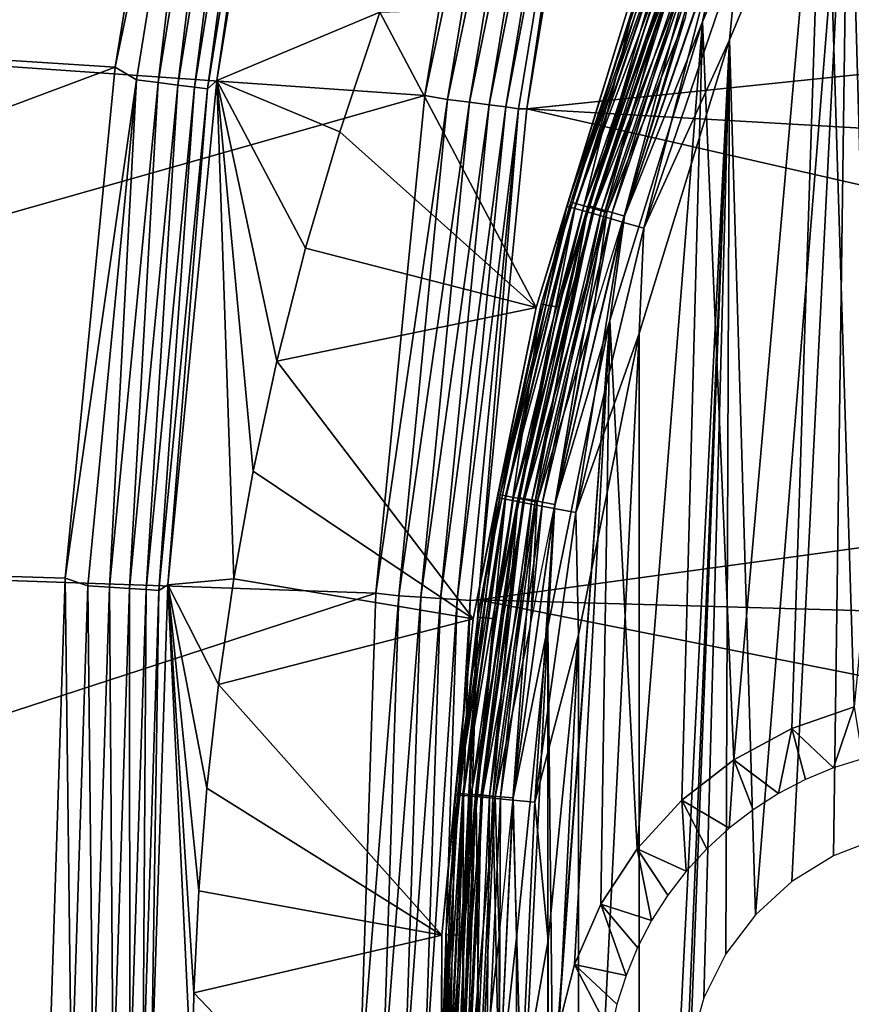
# Model space of a CAD drawing. Header units: millimetres. Extents: x -43.6 to 43.6, y -43.6 to 43.6.
# Tile 182 of 256: x -37.5 to -33.6, y 0.4 to 5. Entities that reach past the tile are written whole.
import ezdxf

# ---------------------------------------------------------------- set-up
doc = ezdxf.new("R2010")
doc.units = ezdxf.units.MM
doc.header["$LTSCALE"] = 52.148148
for name, color, linetype in [('150', 7, 'CONTINUOUS'), ('152', 7, 'CONTINUOUS'), ('153', 7, 'CONTINUOUS'), ('156', 7, 'CONTINUOUS'), ('157', 7, 'CONTINUOUS'), ('208', 7, 'CONTINUOUS'), ('214', 7, 'CONTINUOUS'), ('223', 7, 'CONTINUOUS'), ('230', 7, 'CONTINUOUS'), ('31', 7, 'CONTINUOUS'), ('67', 7, 'CONTINUOUS'), ('70', 7, 'CONTINUOUS'), ('83', 7, 'CONTINUOUS'), ('97', 7, 'CONTINUOUS')]:
    doc.layers.add(name, color=color, linetype=linetype)

msp = doc.modelspace()

# ---------------------------------------------------------------- linework, layer by layer
at = {"layer": '150', "linetype": 'Continuous'}
for points in [[(-36.5517, 4.7586, 23.9303), (-36.1722, 7.0889, 23.9303), (-35.787, 5.0788, 21.2832), (-36.5517, 4.7586, 23.9303)], [(-35.9756, 4.5168, 21.6999), (-36.5517, 4.7586, 23.9303), (-35.787, 5.0788, 21.2832), (-35.9756, 4.5168, 21.6999)], [(-36.7825, 2.3911, 23.9303), (-36.5517, 4.7586, 23.9303), (-36.4725, 2.4187, 22.7912), (-36.7825, 2.3911, 23.9303)], [(-36.4725, 2.4187, 22.7912), (-36.5517, 4.7586, 23.9303), (-36.3816, 2.9239, 22.5924), (-36.4725, 2.4187, 22.7912)], [(-36.3816, 2.9239, 22.5924), (-36.5517, 4.7586, 23.9303), (-36.2701, 3.4408, 22.3479), (-36.3816, 2.9239, 22.5924)], [(-36.2701, 3.4408, 22.3479), (-36.5517, 4.7586, 23.9303), (-36.1356, 3.9713, 22.0524), (-36.2701, 3.4408, 22.3479)], [(-36.1356, 3.9713, 22.0524), (-36.5517, 4.7586, 23.9303), (-35.9756, 4.5168, 21.6999), (-36.1356, 3.9713, 22.0524)], [(-36.5446, 1.9233, 22.9485), (-36.7825, 2.3911, 23.9303), (-36.4725, 2.4187, 22.7912), (-36.5446, 1.9233, 22.9485)], [(-36.8603, 0, 23.9303), (-36.7825, 2.3911, 23.9303), (-36.6676, 0, 23.2167), (-36.8603, 0, 23.9303)], [(-36.6676, 0, 23.2167), (-36.7825, 2.3911, 23.9303), (-36.6601, 0.4762, 23.2004), (-36.6676, 0, 23.2167)], [(-36.6601, 0.4762, 23.2004), (-36.7825, 2.3911, 23.9303), (-36.6374, 0.954, 23.151), (-36.6601, 0.4762, 23.2004)], [(-36.6374, 0.954, 23.151), (-36.7825, 2.3911, 23.9303), (-36.5992, 1.4357, 23.0677), (-36.6374, 0.954, 23.151)], [(-36.5992, 1.4357, 23.0677), (-36.7825, 2.3911, 23.9303), (-36.5446, 1.9233, 22.9485), (-36.5992, 1.4357, 23.0677)]]:
    msp.add_3dface(points, dxfattribs=at)
at = {"layer": '152', "color": 2, "linetype": 'Continuous'}
for points in [[(-35.1928, 7.0036, 26.3), (-42.7036, 5.1847, 26.3), (-35.5752, 4.6882, 26.3), (-35.1928, 7.0036, 26.3)], [(-42.7036, 5.1847, 26.3), (-42.9387, 2.5968, 26.3), (-35.5752, 4.6882, 26.3), (-42.7036, 5.1847, 26.3)], [(-35.5752, 4.6882, 26.3), (-42.9387, 2.5968, 26.3), (-35.8056, 2.3523, 26.3), (-35.5752, 4.6882, 26.3)], [(-42.9387, 2.5968, 26.3), (-43.0172, 0, 26.3), (-35.8056, 2.3523, 26.3), (-42.9387, 2.5968, 26.3)], [(-43.0172, 0, 26.3), (-35.8829, 0, 26.3), (-35.8056, 2.3523, 26.3), (-43.0172, 0, 26.3)]]:
    msp.add_3dface(points, dxfattribs=at)
at = {"layer": '153', "color": 2, "linetype": 'Continuous'}
for points in [[(-34.7194, 6.9093, 25.9303), (-35.0966, 4.6252, 25.9303), (-28.5514, 5.303, 2.3697), (-34.7194, 6.9093, 25.9303)], [(-28.5514, 5.303, 2.3697), (-35.0966, 4.6252, 25.9303), (-28.7259, 4.2576, 2.3697), (-28.5514, 5.303, 2.3697)], [(-35.0966, 4.6252, 25.9303), (-35.3239, 2.3206, 25.9303), (-28.8624, 3.2034, 2.3697), (-35.0966, 4.6252, 25.9303)], [(-28.7259, 4.2576, 2.3697), (-35.0966, 4.6252, 25.9303), (-28.8624, 3.2034, 2.3697), (-28.7259, 4.2576, 2.3697)], [(-28.8624, 3.2034, 2.3697), (-35.3239, 2.3206, 25.9303), (-28.9607, 2.1399, 2.3697), (-28.8624, 3.2034, 2.3697)], [(-35.3239, 2.3206, 25.9303), (-35.4002, 0, 25.9303), (-29.0199, 1.0705, 2.3697), (-35.3239, 2.3206, 25.9303)], [(-28.9607, 2.1399, 2.3697), (-35.3239, 2.3206, 25.9303), (-29.0199, 1.0705, 2.3697), (-28.9607, 2.1399, 2.3697)], [(-29.0199, 1.0705, 2.3697), (-35.4002, 0, 25.9303), (-29.0397, 0, 2.3697), (-29.0199, 1.0705, 2.3697)]]:
    msp.add_3dface(points, dxfattribs=at)
at = {"layer": '156', "color": 1, "linetype": 'Continuous'}
for points in [[(-36.6459, 7.1817, 24.3), (-37.0304, 4.8209, 24.3), (-42.7382, 5.1889, 24.3), (-36.6459, 7.1817, 24.3)], [(-42.7382, 5.1889, 24.3), (-37.0304, 4.8209, 24.3), (-42.9736, 2.599, 24.3), (-42.7382, 5.1889, 24.3)], [(-37.0304, 4.8209, 24.3), (-37.2642, 2.4225, 24.3), (-42.9736, 2.599, 24.3), (-37.0304, 4.8209, 24.3)], [(-37.343, 0, 24.3), (-43.0521, 0, 24.3), (-42.9736, 2.599, 24.3), (-37.343, 0, 24.3)], [(-37.2642, 2.4225, 24.3), (-37.343, 0, 24.3), (-42.9736, 2.599, 24.3), (-37.2642, 2.4225, 24.3)]]:
    msp.add_3dface(points, dxfattribs=at)
at = {"layer": '157', "color": 1, "linetype": 'Continuous'}
for points in [[(-32.8994, 7.5459, -15), (-33.4421, 1.2023, -15), (-33.587, 6.2782, -15), (-32.8994, 7.5459, -15)], [(-33.587, 6.2782, -15), (-34.0238, 0.8421, -15), (-34.1455, 4.9485, -15), (-33.587, 6.2782, -15)], [(-33.8533, 0.9975, -15), (-34.0238, 0.8421, -15), (-33.587, 6.2782, -15), (-33.8533, 0.9975, -15)], [(-33.6572, 1.119, -15), (-33.8533, 0.9975, -15), (-33.587, 6.2782, -15), (-33.6572, 1.119, -15)], [(-33.4421, 1.2023, -15), (-33.6572, 1.119, -15), (-33.587, 6.2782, -15), (-33.4421, 1.2023, -15)], [(-34.1455, 4.9485, -15), (-34.35, 0, -15), (-34.5692, -3.57, -15), (-34.1455, 4.9485, -15)], [(-34.5692, 3.57, -15), (-34.1455, 4.9485, -15), (-34.5692, -3.57, -15), (-34.5692, 3.57, -15)], [(-34.3287, 0.2297, -15), (-34.35, 0, -15), (-34.1455, 4.9485, -15), (-34.3287, 0.2297, -15)], [(-34.2656, 0.4516, -15), (-34.3287, 0.2297, -15), (-34.1455, 4.9485, -15), (-34.2656, 0.4516, -15)], [(-34.1628, 0.658, -15), (-34.2656, 0.4516, -15), (-34.1455, 4.9485, -15), (-34.1628, 0.658, -15)], [(-34.0238, 0.8421, -15), (-34.1628, 0.658, -15), (-34.1455, 4.9485, -15), (-34.0238, 0.8421, -15)], [(-34.854, 2.1562, -15), (-34.5692, 3.57, -15), (-34.854, -2.1562, -15), (-34.854, 2.1562, -15)], [(-34.854, -2.1562, -15), (-34.5692, 3.57, -15), (-34.5692, -3.57, -15), (-34.854, -2.1562, -15)], [(-34.9971, 0.7211, -15), (-34.854, 2.1562, -15), (-34.9971, -0.7211, -15), (-34.9971, 0.7211, -15)], [(-34.9971, -0.7211, -15), (-34.854, 2.1562, -15), (-34.854, -2.1562, -15), (-34.9971, -0.7211, -15)]]:
    msp.add_3dface(points, dxfattribs=at)
at = {"layer": '208', "linetype": 'Continuous'}
for points in [[(-37.0304, 4.8209, 24.3), (-36.6459, 7.1817, 24.3), (-36.5487, 7.1179, 24.2883), (-37.0304, 4.8209, 24.3)], [(-37.0304, 4.8209, 24.3), (-36.5487, 7.1179, 24.2883), (-36.9295, 4.7615, 24.2883), (-37.0304, 4.8209, 24.3)], [(-36.5487, 7.1179, 24.2883), (-36.8273, 4.7484, 24.2534), (-36.9295, 4.7615, 24.2883), (-36.5487, 7.1179, 24.2883)], [(-36.4475, 7.0982, 24.2534), (-36.8273, 4.7484, 24.2534), (-36.5487, 7.1179, 24.2883), (-36.4475, 7.0982, 24.2534)], [(-36.4475, 7.0982, 24.2534), (-36.7349, 4.7365, 24.1971), (-36.8273, 4.7484, 24.2534), (-36.4475, 7.0982, 24.2534)], [(-36.3561, 7.0804, 24.1971), (-36.7349, 4.7365, 24.1971), (-36.4475, 7.0982, 24.2534), (-36.3561, 7.0804, 24.1971)], [(-36.3561, 7.0804, 24.1971), (-36.6569, 4.7264, 24.122), (-36.7349, 4.7365, 24.1971), (-36.3561, 7.0804, 24.1971)], [(-36.2789, 7.0653, 24.122), (-36.6569, 4.7264, 24.122), (-36.3561, 7.0804, 24.1971), (-36.2789, 7.0653, 24.122)], [(-36.1722, 7.0889, 23.9303), (-36.5517, 4.7586, 23.9303), (-36.2194, 7.0537, 24.0316), (-36.1722, 7.0889, 23.9303)], [(-36.2789, 7.0653, 24.122), (-36.5968, 4.7187, 24.0316), (-36.6569, 4.7264, 24.122), (-36.2789, 7.0653, 24.122)], [(-36.2194, 7.0537, 24.0316), (-36.5968, 4.7187, 24.0316), (-36.2789, 7.0653, 24.122), (-36.2194, 7.0537, 24.0316)], [(-36.2194, 7.0537, 24.0316), (-36.5517, 4.7586, 23.9303), (-36.5968, 4.7187, 24.0316), (-36.2194, 7.0537, 24.0316)], [(-37.2642, 2.4225, 24.3), (-37.0304, 4.8209, 24.3), (-36.9295, 4.7615, 24.2883), (-37.2642, 2.4225, 24.3)], [(-37.2642, 2.4225, 24.3), (-36.9295, 4.7615, 24.2883), (-37.1587, 2.3857, 24.2883), (-37.2642, 2.4225, 24.3)], [(-36.9295, 4.7615, 24.2883), (-37.0559, 2.3791, 24.2534), (-37.1587, 2.3857, 24.2883), (-36.9295, 4.7615, 24.2883)], [(-36.8273, 4.7484, 24.2534), (-37.0559, 2.3791, 24.2534), (-36.9295, 4.7615, 24.2883), (-36.8273, 4.7484, 24.2534)], [(-36.8273, 4.7484, 24.2534), (-36.9629, 2.3731, 24.1971), (-37.0559, 2.3791, 24.2534), (-36.8273, 4.7484, 24.2534)], [(-36.7349, 4.7365, 24.1971), (-36.9629, 2.3731, 24.1971), (-36.8273, 4.7484, 24.2534), (-36.7349, 4.7365, 24.1971)], [(-36.7349, 4.7365, 24.1971), (-36.8844, 2.3681, 24.122), (-36.9629, 2.3731, 24.1971), (-36.7349, 4.7365, 24.1971)], [(-36.6569, 4.7264, 24.122), (-36.8844, 2.3681, 24.122), (-36.7349, 4.7365, 24.1971), (-36.6569, 4.7264, 24.122)], [(-36.6569, 4.7264, 24.122), (-36.8239, 2.3642, 24.0316), (-36.8844, 2.3681, 24.122), (-36.6569, 4.7264, 24.122)], [(-36.5968, 4.7187, 24.0316), (-36.8239, 2.3642, 24.0316), (-36.6569, 4.7264, 24.122), (-36.5968, 4.7187, 24.0316)], [(-36.5968, 4.7187, 24.0316), (-36.7825, 2.3911, 23.9303), (-36.8239, 2.3642, 24.0316), (-36.5968, 4.7187, 24.0316)], [(-36.5517, 4.7586, 23.9303), (-36.7825, 2.3911, 23.9303), (-36.5968, 4.7187, 24.0316), (-36.5517, 4.7586, 23.9303)], [(-37.343, 0, 24.3), (-37.2642, 2.4225, 24.3), (-37.2354, 0, 24.2883), (-37.343, 0, 24.3)], [(-37.2354, 0, 24.2883), (-37.2642, 2.4225, 24.3), (-37.1587, 2.3857, 24.2883), (-37.2354, 0, 24.2883)], [(-37.1323, 0, 24.2534), (-37.2354, 0, 24.2883), (-37.1587, 2.3857, 24.2883), (-37.1323, 0, 24.2534)], [(-37.0559, 2.3791, 24.2534), (-37.1323, 0, 24.2534), (-37.1587, 2.3857, 24.2883), (-37.0559, 2.3791, 24.2534)], [(-37.0392, 0, 24.1971), (-37.1323, 0, 24.2534), (-37.0559, 2.3791, 24.2534), (-37.0392, 0, 24.1971)], [(-36.9629, 2.3731, 24.1971), (-37.0392, 0, 24.1971), (-37.0559, 2.3791, 24.2534), (-36.9629, 2.3731, 24.1971)], [(-36.9604, 0, 24.122), (-37.0392, 0, 24.1971), (-36.9629, 2.3731, 24.1971), (-36.9604, 0, 24.122)], [(-36.8844, 2.3681, 24.122), (-36.9604, 0, 24.122), (-36.9629, 2.3731, 24.1971), (-36.8844, 2.3681, 24.122)], [(-36.8999, 0, 24.0316), (-36.9604, 0, 24.122), (-36.8844, 2.3681, 24.122), (-36.8999, 0, 24.0316)], [(-36.8239, 2.3642, 24.0316), (-36.8999, 0, 24.0316), (-36.8844, 2.3681, 24.122), (-36.8239, 2.3642, 24.0316)], [(-36.8603, 0, 23.9303), (-36.8999, 0, 24.0316), (-36.8239, 2.3642, 24.0316), (-36.8603, 0, 23.9303)], [(-36.7825, 2.3911, 23.9303), (-36.8603, 0, 23.9303), (-36.8239, 2.3642, 24.0316), (-36.7825, 2.3911, 23.9303)]]:
    msp.add_3dface(points, dxfattribs=at)
at = {"layer": '214', "color": 2, "linetype": 'Continuous'}
for points in [[(-35.1928, 7.0036, 26.3), (-35.5752, 4.6882, 26.3), (-35.0874, 6.9793, 26.2882), (-35.1928, 7.0036, 26.3)], [(-35.0874, 6.9793, 26.2882), (-35.5752, 4.6882, 26.3), (-35.4687, 4.6695, 26.2882), (-35.0874, 6.9793, 26.2882)], [(-35.0874, 6.9793, 26.2882), (-35.4687, 4.6695, 26.2882), (-34.9864, 6.9592, 26.2532), (-35.0874, 6.9793, 26.2882)], [(-34.9864, 6.9592, 26.2532), (-35.4687, 4.6695, 26.2882), (-35.3665, 4.6561, 26.2532), (-34.9864, 6.9592, 26.2532)], [(-34.9864, 6.9592, 26.2532), (-35.3665, 4.6561, 26.2532), (-34.8951, 6.9411, 26.1968), (-34.9864, 6.9592, 26.2532)], [(-34.8951, 6.9411, 26.1968), (-35.3665, 4.6561, 26.2532), (-35.2742, 4.644, 26.1968), (-34.8951, 6.9411, 26.1968)], [(-34.8951, 6.9411, 26.1968), (-35.2742, 4.644, 26.1968), (-34.818, 6.9257, 26.1216), (-34.8951, 6.9411, 26.1968)], [(-34.818, 6.9257, 26.1216), (-35.2742, 4.644, 26.1968), (-35.1963, 4.6337, 26.1216), (-34.818, 6.9257, 26.1216)], [(-34.818, 6.9257, 26.1216), (-35.1963, 4.6337, 26.1216), (-34.7586, 6.9139, 26.0312), (-34.818, 6.9257, 26.1216)], [(-34.7586, 6.9139, 26.0312), (-35.1963, 4.6337, 26.1216), (-35.1363, 4.6258, 26.0312), (-34.7586, 6.9139, 26.0312)], [(-35.0966, 4.6252, 25.9303), (-34.7586, 6.9139, 26.0312), (-35.1363, 4.6258, 26.0312), (-35.0966, 4.6252, 25.9303)], [(-35.0966, 4.6252, 25.9303), (-34.7194, 6.9093, 25.9303), (-34.7586, 6.9139, 26.0312), (-35.0966, 4.6252, 25.9303)], [(-35.5752, 4.6882, 26.3), (-35.8056, 2.3523, 26.3), (-35.4687, 4.6695, 26.2882), (-35.5752, 4.6882, 26.3)], [(-35.4687, 4.6695, 26.2882), (-35.8056, 2.3523, 26.3), (-35.6981, 2.3398, 26.2882), (-35.4687, 4.6695, 26.2882)], [(-35.4687, 4.6695, 26.2882), (-35.6981, 2.3398, 26.2882), (-35.3665, 4.6561, 26.2532), (-35.4687, 4.6695, 26.2882)], [(-35.3665, 4.6561, 26.2532), (-35.6981, 2.3398, 26.2882), (-35.5953, 2.333, 26.2532), (-35.3665, 4.6561, 26.2532)], [(-35.3665, 4.6561, 26.2532), (-35.5953, 2.333, 26.2532), (-35.2742, 4.644, 26.1968), (-35.3665, 4.6561, 26.2532)], [(-35.2742, 4.644, 26.1968), (-35.5953, 2.333, 26.2532), (-35.5025, 2.3269, 26.1968), (-35.2742, 4.644, 26.1968)], [(-35.2742, 4.644, 26.1968), (-35.5025, 2.3269, 26.1968), (-35.1963, 4.6337, 26.1216), (-35.2742, 4.644, 26.1968)], [(-35.1963, 4.6337, 26.1216), (-35.5025, 2.3269, 26.1968), (-35.424, 2.3218, 26.1216), (-35.1963, 4.6337, 26.1216)], [(-35.1963, 4.6337, 26.1216), (-35.424, 2.3218, 26.1216), (-35.1363, 4.6258, 26.0312), (-35.1963, 4.6337, 26.1216)], [(-35.1363, 4.6258, 26.0312), (-35.424, 2.3218, 26.1216), (-35.3636, 2.3178, 26.0312), (-35.1363, 4.6258, 26.0312)], [(-35.3239, 2.3206, 25.9303), (-35.1363, 4.6258, 26.0312), (-35.3636, 2.3178, 26.0312), (-35.3239, 2.3206, 25.9303)], [(-35.3239, 2.3206, 25.9303), (-35.0966, 4.6252, 25.9303), (-35.1363, 4.6258, 26.0312), (-35.3239, 2.3206, 25.9303)], [(-35.8056, 2.3523, 26.3), (-35.8829, 0, 26.3), (-35.6981, 2.3398, 26.2882), (-35.8056, 2.3523, 26.3)], [(-35.8829, 0, 26.3), (-35.7749, 0, 26.2882), (-35.6981, 2.3398, 26.2882), (-35.8829, 0, 26.3)], [(-35.6981, 2.3398, 26.2882), (-35.7749, 0, 26.2882), (-35.5953, 2.333, 26.2532), (-35.6981, 2.3398, 26.2882)], [(-35.7749, 0, 26.2882), (-35.6718, 0, 26.2532), (-35.5953, 2.333, 26.2532), (-35.7749, 0, 26.2882)], [(-35.5953, 2.333, 26.2532), (-35.6718, 0, 26.2532), (-35.5025, 2.3269, 26.1968), (-35.5953, 2.333, 26.2532)], [(-35.6718, 0, 26.2532), (-35.5787, 0, 26.1968), (-35.5025, 2.3269, 26.1968), (-35.6718, 0, 26.2532)], [(-35.5025, 2.3269, 26.1968), (-35.5787, 0, 26.1968), (-35.424, 2.3218, 26.1216), (-35.5025, 2.3269, 26.1968)], [(-35.5787, 0, 26.1968), (-35.5001, 0, 26.1216), (-35.424, 2.3218, 26.1216), (-35.5787, 0, 26.1968)], [(-35.424, 2.3218, 26.1216), (-35.5001, 0, 26.1216), (-35.3636, 2.3178, 26.0312), (-35.424, 2.3218, 26.1216)], [(-35.5001, 0, 26.1216), (-35.4396, 0, 26.0312), (-35.3636, 2.3178, 26.0312), (-35.5001, 0, 26.1216)], [(-35.4002, 0, 25.9303), (-35.3239, 2.3206, 25.9303), (-35.4396, 0, 26.0312), (-35.4002, 0, 25.9303)], [(-35.4396, 0, 26.0312), (-35.3239, 2.3206, 25.9303), (-35.3636, 2.3178, 26.0312), (-35.4396, 0, 26.0312)]]:
    msp.add_3dface(points, dxfattribs=at)
at = {"layer": '223', "linetype": 'Continuous'}
for points in [[(-35.0536, 3.6928, -14.5153), (-35.787, 5.0788, 21.2832), (-34.6153, 5.1188, -14.5153), (-35.0536, 3.6928, -14.5153)], [(-35.9756, 4.5168, 21.6999), (-35.787, 5.0788, 21.2832), (-35.0536, 3.6928, -14.5153), (-35.9756, 4.5168, 21.6999)], [(-36.1356, 3.9713, 22.0524), (-35.9756, 4.5168, 21.6999), (-35.0536, 3.6928, -14.5153), (-36.1356, 3.9713, 22.0524)], [(-36.2701, 3.4408, 22.3479), (-36.1356, 3.9713, 22.0524), (-35.0536, 3.6928, -14.5153), (-36.2701, 3.4408, 22.3479)], [(-35.3482, 2.2304, -14.5153), (-36.2701, 3.4408, 22.3479), (-35.0536, 3.6928, -14.5153), (-35.3482, 2.2304, -14.5153)], [(-36.3816, 2.9239, 22.5924), (-36.2701, 3.4408, 22.3479), (-35.3482, 2.2304, -14.5153), (-36.3816, 2.9239, 22.5924)], [(-36.4725, 2.4187, 22.7912), (-36.3816, 2.9239, 22.5924), (-35.3482, 2.2304, -14.5153), (-36.4725, 2.4187, 22.7912)], [(-36.5446, 1.9233, 22.9485), (-36.4725, 2.4187, 22.7912), (-35.3482, 2.2304, -14.5153), (-36.5446, 1.9233, 22.9485)], [(-35.4963, 0.7459, -14.5153), (-36.5446, 1.9233, 22.9485), (-35.3482, 2.2304, -14.5153), (-35.4963, 0.7459, -14.5153)], [(-36.5992, 1.4357, 23.0677), (-36.5446, 1.9233, 22.9485), (-35.4963, 0.7459, -14.5153), (-36.5992, 1.4357, 23.0677)], [(-36.6374, 0.954, 23.151), (-36.5992, 1.4357, 23.0677), (-35.4963, 0.7459, -14.5153), (-36.6374, 0.954, 23.151)], [(-36.6601, 0.4762, 23.2004), (-36.6374, 0.954, 23.151), (-35.4963, 0.7459, -14.5153), (-36.6601, 0.4762, 23.2004)], [(-35.4963, -0.7459, -14.5153), (-36.6601, 0.4762, 23.2004), (-35.4963, 0.7459, -14.5153), (-35.4963, -0.7459, -14.5153)], [(-36.6676, 0, 23.2167), (-36.6601, 0.4762, 23.2004), (-35.4963, -0.7459, -14.5153), (-36.6676, 0, 23.2167)]]:
    msp.add_3dface(points, dxfattribs=at)
at = {"layer": '230', "linetype": 'Continuous'}
for points in [[(-33.587, 6.2782, -15), (-34.1455, 4.9485, -15), (-34.1047, 5.363, -14.9881), (-33.587, 6.2782, -15)], [(-34.9085, 4.1686, -14.624), (-34.6153, 5.1188, -14.5153), (-34.4543, 5.5008, -14.624), (-34.9085, 4.1686, -14.624)], [(-34.9085, 4.1686, -14.624), (-34.4543, 5.5008, -14.624), (-34.8713, 4.1578, -14.7268), (-34.9085, 4.1686, -14.624)], [(-34.8713, 4.1578, -14.7268), (-34.4543, 5.5008, -14.624), (-34.4182, 5.4866, -14.7268), (-34.8713, 4.1578, -14.7268)], [(-34.8713, 4.1578, -14.7268), (-34.4182, 5.4866, -14.7268), (-34.8133, 4.141, -14.8187), (-34.8713, 4.1578, -14.7268)], [(-34.8133, 4.141, -14.8187), (-34.4182, 5.4866, -14.7268), (-34.3621, 5.4645, -14.8187), (-34.8133, 4.141, -14.8187)], [(-34.8133, 4.141, -14.8187), (-34.3621, 5.4645, -14.8187), (-34.7375, 4.1191, -14.8952), (-34.8133, 4.141, -14.8187)], [(-34.7375, 4.1191, -14.8952), (-34.3621, 5.4645, -14.8187), (-34.2887, 5.4356, -14.8952), (-34.7375, 4.1191, -14.8952)], [(-34.7375, 4.1191, -14.8952), (-34.2887, 5.4356, -14.8952), (-34.6475, 4.0931, -14.9525), (-34.7375, 4.1191, -14.8952)], [(-34.6475, 4.0931, -14.9525), (-34.2887, 5.4356, -14.8952), (-34.2015, 5.4012, -14.9525), (-34.6475, 4.0931, -14.9525)], [(-34.6475, 4.0931, -14.9525), (-34.2015, 5.4012, -14.9525), (-34.5475, 4.0642, -14.9881), (-34.6475, 4.0931, -14.9525)], [(-34.5475, 4.0642, -14.9881), (-34.2015, 5.4012, -14.9525), (-34.1047, 5.363, -14.9881), (-34.5475, 4.0642, -14.9881)], [(-34.1455, 4.9485, -15), (-34.5475, 4.0642, -14.9881), (-34.1047, 5.363, -14.9881), (-34.1455, 4.9485, -15)], [(-35.0536, 3.6928, -14.5153), (-34.6153, 5.1188, -14.5153), (-34.9085, 4.1686, -14.624), (-35.0536, 3.6928, -14.5153)], [(-34.1455, 4.9485, -15), (-34.5692, 3.57, -15), (-34.5475, 4.0642, -14.9881), (-34.1455, 4.9485, -15)], [(-35.2358, 2.7996, -14.624), (-35.0536, 3.6928, -14.5153), (-34.9085, 4.1686, -14.624), (-35.2358, 2.7996, -14.624)], [(-35.2358, 2.7996, -14.624), (-34.9085, 4.1686, -14.624), (-35.1977, 2.7924, -14.7268), (-35.2358, 2.7996, -14.624)], [(-35.1977, 2.7924, -14.7268), (-34.9085, 4.1686, -14.624), (-34.8713, 4.1578, -14.7268), (-35.1977, 2.7924, -14.7268)], [(-35.1977, 2.7924, -14.7268), (-34.8713, 4.1578, -14.7268), (-35.1385, 2.7811, -14.8187), (-35.1977, 2.7924, -14.7268)], [(-35.1385, 2.7811, -14.8187), (-34.8713, 4.1578, -14.7268), (-34.8133, 4.141, -14.8187), (-35.1385, 2.7811, -14.8187)], [(-35.1385, 2.7811, -14.8187), (-34.8133, 4.141, -14.8187), (-35.0609, 2.7664, -14.8952), (-35.1385, 2.7811, -14.8187)], [(-35.0609, 2.7664, -14.8952), (-34.8133, 4.141, -14.8187), (-34.7375, 4.1191, -14.8952), (-35.0609, 2.7664, -14.8952)], [(-35.0609, 2.7664, -14.8952), (-34.7375, 4.1191, -14.8952), (-34.9688, 2.7489, -14.9525), (-35.0609, 2.7664, -14.8952)], [(-34.9688, 2.7489, -14.9525), (-34.7375, 4.1191, -14.8952), (-34.6475, 4.0931, -14.9525), (-34.9688, 2.7489, -14.9525)], [(-34.9688, 2.7489, -14.9525), (-34.6475, 4.0931, -14.9525), (-34.8667, 2.7295, -14.9881), (-34.9688, 2.7489, -14.9525)], [(-34.8667, 2.7295, -14.9881), (-34.6475, 4.0931, -14.9525), (-34.5475, 4.0642, -14.9881), (-34.8667, 2.7295, -14.9881)], [(-34.5692, 3.57, -15), (-34.8667, 2.7295, -14.9881), (-34.5475, 4.0642, -14.9881), (-34.5692, 3.57, -15)], [(-35.3482, 2.2304, -14.5153), (-35.0536, 3.6928, -14.5153), (-35.2358, 2.7996, -14.624), (-35.3482, 2.2304, -14.5153)], [(-34.5692, 3.57, -15), (-34.854, 2.1562, -15), (-34.8667, 2.7295, -14.9881), (-34.5692, 3.57, -15)], [(-35.4334, 1.406, -14.624), (-35.3482, 2.2304, -14.5153), (-35.2358, 2.7996, -14.624), (-35.4334, 1.406, -14.624)], [(-35.4334, 1.406, -14.624), (-35.2358, 2.7996, -14.624), (-35.3948, 1.4024, -14.7268), (-35.4334, 1.406, -14.624)], [(-35.3948, 1.4024, -14.7268), (-35.2358, 2.7996, -14.624), (-35.1977, 2.7924, -14.7268), (-35.3948, 1.4024, -14.7268)], [(-35.3948, 1.4024, -14.7268), (-35.1977, 2.7924, -14.7268), (-35.3347, 1.3967, -14.8187), (-35.3948, 1.4024, -14.7268)], [(-35.3347, 1.3967, -14.8187), (-35.1977, 2.7924, -14.7268), (-35.1385, 2.7811, -14.8187), (-35.3347, 1.3967, -14.8187)], [(-35.3347, 1.3967, -14.8187), (-35.1385, 2.7811, -14.8187), (-35.2561, 1.3893, -14.8952), (-35.3347, 1.3967, -14.8187)], [(-35.2561, 1.3893, -14.8952), (-35.1385, 2.7811, -14.8187), (-35.0609, 2.7664, -14.8952), (-35.2561, 1.3893, -14.8952)], [(-35.2561, 1.3893, -14.8952), (-35.0609, 2.7664, -14.8952), (-35.1628, 1.3805, -14.9525), (-35.2561, 1.3893, -14.8952)], [(-35.1628, 1.3805, -14.9525), (-35.0609, 2.7664, -14.8952), (-34.9688, 2.7489, -14.9525), (-35.1628, 1.3805, -14.9525)], [(-35.1628, 1.3805, -14.9525), (-34.9688, 2.7489, -14.9525), (-35.0593, 1.3708, -14.9881), (-35.1628, 1.3805, -14.9525)], [(-35.0593, 1.3708, -14.9881), (-34.9688, 2.7489, -14.9525), (-34.8667, 2.7295, -14.9881), (-35.0593, 1.3708, -14.9881)], [(-34.854, 2.1562, -15), (-35.0593, 1.3708, -14.9881), (-34.8667, 2.7295, -14.9881), (-34.854, 2.1562, -15)], [(-35.4963, 0.7459, -14.5153), (-35.3482, 2.2304, -14.5153), (-35.4334, 1.406, -14.624), (-35.4963, 0.7459, -14.5153)], [(-34.854, 2.1562, -15), (-34.9971, 0.7211, -15), (-35.0593, 1.3708, -14.9881), (-34.854, 2.1562, -15)], [(-35.4994, 0, -14.624), (-35.4963, 0.7459, -14.5153), (-35.4334, 1.406, -14.624), (-35.4994, 0, -14.624)], [(-35.4994, 0, -14.624), (-35.4334, 1.406, -14.624), (-35.4606, 0, -14.7268), (-35.4994, 0, -14.624)], [(-35.4606, 0, -14.7268), (-35.4334, 1.406, -14.624), (-35.3948, 1.4024, -14.7268), (-35.4606, 0, -14.7268)], [(-35.4606, 0, -14.7268), (-35.3948, 1.4024, -14.7268), (-35.4003, 0, -14.8187), (-35.4606, 0, -14.7268)], [(-35.4003, 0, -14.8187), (-35.3948, 1.4024, -14.7268), (-35.3347, 1.3967, -14.8187), (-35.4003, 0, -14.8187)], [(-35.4003, 0, -14.8187), (-35.3347, 1.3967, -14.8187), (-35.3214, 0, -14.8952), (-35.4003, 0, -14.8187)], [(-35.3214, 0, -14.8952), (-35.3347, 1.3967, -14.8187), (-35.2561, 1.3893, -14.8952), (-35.3214, 0, -14.8952)], [(-35.3214, 0, -14.8952), (-35.2561, 1.3893, -14.8952), (-35.2276, 0, -14.9525), (-35.3214, 0, -14.8952)], [(-35.2276, 0, -14.9525), (-35.2561, 1.3893, -14.8952), (-35.1628, 1.3805, -14.9525), (-35.2276, 0, -14.9525)], [(-35.2276, 0, -14.9525), (-35.1628, 1.3805, -14.9525), (-35.1236, 0, -14.9881), (-35.2276, 0, -14.9525)], [(-35.1236, 0, -14.9881), (-35.1628, 1.3805, -14.9525), (-35.0593, 1.3708, -14.9881), (-35.1236, 0, -14.9881)], [(-34.9971, 0.7211, -15), (-35.1236, 0, -14.9881), (-35.0593, 1.3708, -14.9881), (-34.9971, 0.7211, -15)], [(-35.4963, -0.7459, -14.5153), (-35.4963, 0.7459, -14.5153), (-35.4994, 0, -14.624), (-35.4963, -0.7459, -14.5153)], [(-34.9971, 0.7211, -15), (-34.9971, -0.7211, -15), (-35.1236, 0, -14.9881), (-34.9971, 0.7211, -15)]]:
    msp.add_3dface(points, dxfattribs=at)
at = {"layer": '31', "color": 40, "linetype": 'Continuous', "true_color": 0xffde00}
for points in [[(-33.7007, 6.3845, -20.2), (-32.9965, 7.6718, -20.2), (-33.5603, 1.8176, -20.2), (-33.7007, 6.3845, -20.2)], [(-34.2727, 5.0333, -20.2), (-33.7007, 6.3845, -20.2), (-34.1255, 1.5697, -20.2), (-34.2727, 5.0333, -20.2)], [(-34.1255, 1.5697, -20.2), (-33.7007, 6.3845, -20.2), (-33.8532, 1.7171, -20.2), (-34.1255, 1.5697, -20.2)], [(-33.8532, 1.7171, -20.2), (-33.7007, 6.3845, -20.2), (-33.5603, 1.8176, -20.2), (-33.8532, 1.7171, -20.2)], [(-34.7067, 3.6316, -20.2), (-34.2727, 5.0333, -20.2), (-34.5796, 1.1516, -20.2), (-34.7067, 3.6316, -20.2)], [(-34.5796, 1.1516, -20.2), (-34.2727, 5.0333, -20.2), (-34.3699, 1.3795, -20.2), (-34.5796, 1.1516, -20.2)], [(-34.3699, 1.3795, -20.2), (-34.2727, 5.0333, -20.2), (-34.1255, 1.5697, -20.2), (-34.3699, 1.3795, -20.2)], [(-34.9986, 2.1936, -20.2), (-34.7067, 3.6316, -20.2), (-34.975, 0, -20.2), (-34.9986, 2.1936, -20.2)], [(-34.975, 0, -20.2), (-34.7067, 3.6316, -20.2), (-34.9494, 0.3086, -20.2), (-34.975, 0, -20.2)], [(-34.9494, 0.3086, -20.2), (-34.7067, 3.6316, -20.2), (-34.8734, 0.6088, -20.2), (-34.9494, 0.3086, -20.2)], [(-34.8734, 0.6088, -20.2), (-34.7067, 3.6316, -20.2), (-34.749, 0.8924, -20.2), (-34.8734, 0.6088, -20.2)], [(-34.749, 0.8924, -20.2), (-34.7067, 3.6316, -20.2), (-34.5796, 1.1516, -20.2), (-34.749, 0.8924, -20.2)], [(-35.1452, 0.7336, -20.2), (-34.9986, 2.1936, -20.2), (-35.1452, -0.7336, -20.2), (-35.1452, 0.7336, -20.2)], [(-35.1452, -0.7336, -20.2), (-34.9986, 2.1936, -20.2), (-34.9986, -2.1936, -20.2), (-35.1452, -0.7336, -20.2)], [(-34.9986, -2.1936, -20.2), (-34.9986, 2.1936, -20.2), (-34.975, 0, -20.2), (-34.9986, -2.1936, -20.2)]]:
    msp.add_3dface(points, dxfattribs=at)
at = {"layer": '67', "color": 40, "linetype": 'Continuous', "true_color": 0xffde00}
for points in [[(-33.8532, 1.7171, -20.2), (-33.5603, 1.8176, -20.2), (-33.6573, 1.5311, -19.95), (-33.8532, 1.7171, -20.2)], [(-33.6573, 1.5311, -19.95), (-33.5603, 1.8176, -20.2), (-33.5217, 1.5738, -19.95), (-33.6573, 1.5311, -19.95)], [(-34.1255, 1.5697, -20.2), (-33.8532, 1.7171, -20.2), (-33.9147, 1.4111, -19.95), (-34.1255, 1.5697, -20.2)], [(-33.9147, 1.4111, -19.95), (-33.8532, 1.7171, -20.2), (-33.7886, 1.4767, -19.95), (-33.9147, 1.4111, -19.95)], [(-33.7886, 1.4767, -19.95), (-33.8532, 1.7171, -20.2), (-33.6573, 1.5311, -19.95), (-33.7886, 1.4767, -19.95)], [(-34.3699, 1.3795, -20.2), (-34.1255, 1.5697, -20.2), (-34.1473, 1.2482, -19.95), (-34.3699, 1.3795, -20.2)], [(-34.1473, 1.2482, -19.95), (-34.1255, 1.5697, -20.2), (-34.0346, 1.3347, -19.95), (-34.1473, 1.2482, -19.95)], [(-34.0346, 1.3347, -19.95), (-34.1255, 1.5697, -20.2), (-33.9147, 1.4111, -19.95), (-34.0346, 1.3347, -19.95)], [(-34.5796, 1.1516, -20.2), (-34.3699, 1.3795, -20.2), (-34.3482, 1.0473, -19.95), (-34.5796, 1.1516, -20.2)], [(-34.3482, 1.0473, -19.95), (-34.3699, 1.3795, -20.2), (-34.2521, 1.1521, -19.95), (-34.3482, 1.0473, -19.95)], [(-34.2521, 1.1521, -19.95), (-34.3699, 1.3795, -20.2), (-34.1473, 1.2482, -19.95), (-34.2521, 1.1521, -19.95)], [(-34.749, 0.8924, -20.2), (-34.5796, 1.1516, -20.2), (-34.5111, 0.8147, -19.95), (-34.749, 0.8924, -20.2)], [(-34.5111, 0.8147, -19.95), (-34.5796, 1.1516, -20.2), (-34.4347, 0.9346, -19.95), (-34.5111, 0.8147, -19.95)], [(-34.4347, 0.9346, -19.95), (-34.5796, 1.1516, -20.2), (-34.3482, 1.0473, -19.95), (-34.4347, 0.9346, -19.95)], [(-34.8734, 0.6088, -20.2), (-34.749, 0.8924, -20.2), (-34.6311, 0.5573, -19.95), (-34.8734, 0.6088, -20.2)], [(-34.6311, 0.5573, -19.95), (-34.749, 0.8924, -20.2), (-34.5767, 0.6886, -19.95), (-34.6311, 0.5573, -19.95)], [(-34.5767, 0.6886, -19.95), (-34.749, 0.8924, -20.2), (-34.5111, 0.8147, -19.95), (-34.5767, 0.6886, -19.95)], [(-34.9494, 0.3086, -20.2), (-34.8734, 0.6088, -20.2), (-34.7046, 0.2829, -19.95), (-34.9494, 0.3086, -20.2)], [(-34.7046, 0.2829, -19.95), (-34.8734, 0.6088, -20.2), (-34.6738, 0.4217, -19.95), (-34.7046, 0.2829, -19.95)], [(-34.6738, 0.4217, -19.95), (-34.8734, 0.6088, -20.2), (-34.6311, 0.5573, -19.95), (-34.6738, 0.4217, -19.95)]]:
    msp.add_3dface(points, dxfattribs=at)
at = {"layer": '70', "color": 40, "linetype": 'Continuous', "true_color": 0xffde00}
for points in [[(-34.5874, 5.1392, -15.2544), (-34.9489, 3.6934, -19.9544), (-35.0299, 3.7079, -15.2544), (-34.5874, 5.1392, -15.2544)], [(-34.5075, 5.1189, -19.9544), (-34.9489, 3.6934, -19.9544), (-34.5874, 5.1392, -15.2544), (-34.5075, 5.1189, -19.9544)], [(-35.0299, 3.7079, -15.2544), (-35.2457, 2.2309, -19.9544), (-35.3274, 2.2397, -15.2544), (-35.0299, 3.7079, -15.2544)], [(-34.9489, 3.6934, -19.9544), (-35.2457, 2.2309, -19.9544), (-35.0299, 3.7079, -15.2544), (-34.9489, 3.6934, -19.9544)], [(-35.3274, 2.2397, -15.2544), (-35.3948, 0.7461, -19.9544), (-35.4768, 0.749, -15.2544), (-35.3274, 2.2397, -15.2544)], [(-35.2457, 2.2309, -19.9544), (-35.3948, 0.7461, -19.9544), (-35.3274, 2.2397, -15.2544), (-35.2457, 2.2309, -19.9544)], [(-35.3948, 0.7461, -19.9544), (-35.3948, -0.7461, -19.9544), (-35.4768, 0.749, -15.2544), (-35.3948, 0.7461, -19.9544)], [(-35.4768, 0.749, -15.2544), (-35.3948, -0.7461, -19.9544), (-35.4768, -0.749, -15.2544), (-35.4768, 0.749, -15.2544)]]:
    msp.add_3dface(points, dxfattribs=at)
at = {"layer": '83', "color": 40, "linetype": 'Continuous', "true_color": 0xffde00}
for points in [[(-34.4324, 5.5255, -15.1891), (-34.5874, 5.1392, -15.2544), (-34.8911, 4.1877, -15.1891), (-34.4324, 5.5255, -15.1891)], [(-34.4324, 5.5255, -15.1891), (-34.8911, 4.1877, -15.1891), (-34.4097, 5.5165, -15.1277), (-34.4324, 5.5255, -15.1891)], [(-34.4097, 5.5165, -15.1277), (-34.8911, 4.1877, -15.1891), (-34.8677, 4.1809, -15.1277), (-34.4097, 5.5165, -15.1277)], [(-34.4097, 5.5165, -15.1277), (-34.8677, 4.1809, -15.1277), (-34.3728, 5.5019, -15.0749), (-34.4097, 5.5165, -15.1277)], [(-34.3728, 5.5019, -15.0749), (-34.8677, 4.1809, -15.1277), (-34.8296, 4.1698, -15.0749), (-34.3728, 5.5019, -15.0749)], [(-34.3728, 5.5019, -15.0749), (-34.8296, 4.1698, -15.0749), (-34.3244, 5.4827, -15.0343), (-34.3728, 5.5019, -15.0749)], [(-34.3244, 5.4827, -15.0343), (-34.8296, 4.1698, -15.0749), (-34.7796, 4.1553, -15.0343), (-34.3244, 5.4827, -15.0343)], [(-34.3244, 5.4827, -15.0343), (-34.7796, 4.1553, -15.0343), (-34.2678, 5.4602, -15.0087), (-34.3244, 5.4827, -15.0343)], [(-34.2678, 5.4602, -15.0087), (-34.7796, 4.1553, -15.0343), (-34.7211, 4.1383, -15.0087), (-34.2678, 5.4602, -15.0087)], [(-34.2678, 5.4602, -15.0087), (-34.7211, 4.1383, -15.0087), (-34.3525, 5.0537, -15), (-34.2678, 5.4602, -15.0087)], [(-34.5874, 5.1392, -15.2544), (-35.0299, 3.7079, -15.2544), (-34.8911, 4.1877, -15.1891), (-34.5874, 5.1392, -15.2544)], [(-34.3525, 5.0537, -15), (-34.7211, 4.1383, -15.0087), (-34.7877, 3.6462, -15), (-34.3525, 5.0537, -15)], [(-34.8911, 4.1877, -15.1891), (-35.0299, 3.7079, -15.2544), (-35.2218, 2.8127, -15.1891), (-34.8911, 4.1877, -15.1891)], [(-34.8911, 4.1877, -15.1891), (-35.2218, 2.8127, -15.1891), (-34.8677, 4.1809, -15.1277), (-34.8911, 4.1877, -15.1891)], [(-34.8677, 4.1809, -15.1277), (-35.2218, 2.8127, -15.1891), (-35.1978, 2.8081, -15.1277), (-34.8677, 4.1809, -15.1277)], [(-34.8677, 4.1809, -15.1277), (-35.1978, 2.8081, -15.1277), (-34.8296, 4.1698, -15.0749), (-34.8677, 4.1809, -15.1277)], [(-34.8296, 4.1698, -15.0749), (-35.1978, 2.8081, -15.1277), (-35.1589, 2.8007, -15.0749), (-34.8296, 4.1698, -15.0749)], [(-34.8296, 4.1698, -15.0749), (-35.1589, 2.8007, -15.0749), (-34.7796, 4.1553, -15.0343), (-34.8296, 4.1698, -15.0749)], [(-34.7796, 4.1553, -15.0343), (-35.1589, 2.8007, -15.0749), (-35.1077, 2.7909, -15.0343), (-34.7796, 4.1553, -15.0343)], [(-34.7796, 4.1553, -15.0343), (-35.1077, 2.7909, -15.0343), (-34.7211, 4.1383, -15.0087), (-34.7796, 4.1553, -15.0343)], [(-34.7211, 4.1383, -15.0087), (-35.1077, 2.7909, -15.0343), (-35.0479, 2.7795, -15.0087), (-34.7211, 4.1383, -15.0087)], [(-34.7211, 4.1383, -15.0087), (-35.0479, 2.7795, -15.0087), (-34.7877, 3.6462, -15), (-34.7211, 4.1383, -15.0087)], [(-35.0299, 3.7079, -15.2544), (-35.3274, 2.2397, -15.2544), (-35.2218, 2.8127, -15.1891), (-35.0299, 3.7079, -15.2544)], [(-34.7877, 3.6462, -15), (-35.0479, 2.7795, -15.0087), (-35.0802, 2.2024, -15), (-34.7877, 3.6462, -15)], [(-35.2218, 2.8127, -15.1891), (-35.3274, 2.2397, -15.2544), (-35.4213, 1.4126, -15.1891), (-35.2218, 2.8127, -15.1891)], [(-35.2218, 2.8127, -15.1891), (-35.4213, 1.4126, -15.1891), (-35.1978, 2.8081, -15.1277), (-35.2218, 2.8127, -15.1891)], [(-35.1978, 2.8081, -15.1277), (-35.4213, 1.4126, -15.1891), (-35.397, 1.4103, -15.1277), (-35.1978, 2.8081, -15.1277)], [(-35.1978, 2.8081, -15.1277), (-35.397, 1.4103, -15.1277), (-35.1589, 2.8007, -15.0749), (-35.1978, 2.8081, -15.1277)], [(-35.1589, 2.8007, -15.0749), (-35.397, 1.4103, -15.1277), (-35.3576, 1.4066, -15.0749), (-35.1589, 2.8007, -15.0749)], [(-35.1589, 2.8007, -15.0749), (-35.3576, 1.4066, -15.0749), (-35.1077, 2.7909, -15.0343), (-35.1589, 2.8007, -15.0749)], [(-35.1077, 2.7909, -15.0343), (-35.3576, 1.4066, -15.0749), (-35.3057, 1.4017, -15.0343), (-35.1077, 2.7909, -15.0343)], [(-35.1077, 2.7909, -15.0343), (-35.3057, 1.4017, -15.0343), (-35.0479, 2.7795, -15.0087), (-35.1077, 2.7909, -15.0343)], [(-35.0479, 2.7795, -15.0087), (-35.3057, 1.4017, -15.0343), (-35.2451, 1.396, -15.0087), (-35.0479, 2.7795, -15.0087)], [(-35.0479, 2.7795, -15.0087), (-35.2451, 1.396, -15.0087), (-35.0802, 2.2024, -15), (-35.0479, 2.7795, -15.0087)], [(-35.3274, 2.2397, -15.2544), (-35.4768, 0.749, -15.2544), (-35.4213, 1.4126, -15.1891), (-35.3274, 2.2397, -15.2544)], [(-35.0802, 2.2024, -15), (-35.2451, 1.396, -15.0087), (-35.2272, 0.7366, -15), (-35.0802, 2.2024, -15)], [(-35.4213, 1.4126, -15.1891), (-35.4768, 0.749, -15.2544), (-35.4881, 0, -15.1891), (-35.4213, 1.4126, -15.1891)], [(-35.4213, 1.4126, -15.1891), (-35.4881, 0, -15.1891), (-35.397, 1.4103, -15.1277), (-35.4213, 1.4126, -15.1891)], [(-35.397, 1.4103, -15.1277), (-35.4881, 0, -15.1891), (-35.4636, 0, -15.1277), (-35.397, 1.4103, -15.1277)], [(-35.397, 1.4103, -15.1277), (-35.4636, 0, -15.1277), (-35.3576, 1.4066, -15.0749), (-35.397, 1.4103, -15.1277)], [(-35.3576, 1.4066, -15.0749), (-35.4636, 0, -15.1277), (-35.424, 0, -15.0749), (-35.3576, 1.4066, -15.0749)], [(-35.3576, 1.4066, -15.0749), (-35.424, 0, -15.0749), (-35.3057, 1.4017, -15.0343), (-35.3576, 1.4066, -15.0749)], [(-35.3057, 1.4017, -15.0343), (-35.424, 0, -15.0749), (-35.3719, 0, -15.0343), (-35.3057, 1.4017, -15.0343)], [(-35.3057, 1.4017, -15.0343), (-35.3719, 0, -15.0343), (-35.2451, 1.396, -15.0087), (-35.3057, 1.4017, -15.0343)], [(-35.2451, 1.396, -15.0087), (-35.3719, 0, -15.0343), (-35.311, 0, -15.0087), (-35.2451, 1.396, -15.0087)], [(-35.2451, 1.396, -15.0087), (-35.311, 0, -15.0087), (-35.2272, 0.7366, -15), (-35.2451, 1.396, -15.0087)], [(-35.4768, 0.749, -15.2544), (-35.4768, -0.749, -15.2544), (-35.4881, 0, -15.1891), (-35.4768, 0.749, -15.2544)], [(-35.2272, 0.7366, -15), (-35.311, 0, -15.0087), (-35.2272, -0.7366, -15), (-35.2272, 0.7366, -15)]]:
    msp.add_3dface(points, dxfattribs=at)
at = {"layer": '97', "color": 40, "linetype": 'Continuous', "true_color": 0xffde00}
for points in [[(-33.7007, 6.3845, -20.2), (-34.2727, 5.0333, -20.2), (-34.1867, 5.4376, -20.1917), (-33.7007, 6.3845, -20.2)], [(-34.8086, 4.1707, -20.0182), (-34.5075, 5.1189, -19.9544), (-34.351, 5.5029, -20.0182), (-34.8086, 4.1707, -20.0182)], [(-34.8086, 4.1707, -20.0182), (-34.351, 5.5029, -20.0182), (-34.7841, 4.1636, -20.0776), (-34.8086, 4.1707, -20.0182)], [(-34.7841, 4.1636, -20.0776), (-34.351, 5.5029, -20.0182), (-34.3273, 5.4934, -20.0776), (-34.7841, 4.1636, -20.0776)], [(-34.7841, 4.1636, -20.0776), (-34.3273, 5.4934, -20.0776), (-34.7458, 4.1524, -20.1284), (-34.7841, 4.1636, -20.0776)], [(-34.7458, 4.1524, -20.1284), (-34.3273, 5.4934, -20.0776), (-34.2902, 5.4787, -20.1284), (-34.7458, 4.1524, -20.1284)], [(-34.7458, 4.1524, -20.1284), (-34.2902, 5.4787, -20.1284), (-34.6963, 4.138, -20.1673), (-34.7458, 4.1524, -20.1284)], [(-34.6963, 4.138, -20.1673), (-34.2902, 5.4787, -20.1284), (-34.2423, 5.4597, -20.1673), (-34.6963, 4.138, -20.1673)], [(-34.6963, 4.138, -20.1673), (-34.2423, 5.4597, -20.1673), (-34.6389, 4.1213, -20.1917), (-34.6963, 4.138, -20.1673)], [(-34.6389, 4.1213, -20.1917), (-34.2423, 5.4597, -20.1673), (-34.1867, 5.4376, -20.1917), (-34.6389, 4.1213, -20.1917)], [(-34.2727, 5.0333, -20.2), (-34.6389, 4.1213, -20.1917), (-34.1867, 5.4376, -20.1917), (-34.2727, 5.0333, -20.2)], [(-34.9489, 3.6934, -19.9544), (-34.5075, 5.1189, -19.9544), (-34.8086, 4.1707, -20.0182), (-34.9489, 3.6934, -19.9544)], [(-34.2727, 5.0333, -20.2), (-34.7067, 3.6316, -20.2), (-34.6389, 4.1213, -20.1917), (-34.2727, 5.0333, -20.2)], [(-35.1384, 2.8014, -20.0182), (-34.9489, 3.6934, -19.9544), (-34.8086, 4.1707, -20.0182), (-35.1384, 2.8014, -20.0182)], [(-35.1384, 2.8014, -20.0182), (-34.8086, 4.1707, -20.0182), (-35.1134, 2.7966, -20.0776), (-35.1384, 2.8014, -20.0182)], [(-35.1134, 2.7966, -20.0776), (-34.8086, 4.1707, -20.0182), (-34.7841, 4.1636, -20.0776), (-35.1134, 2.7966, -20.0776)], [(-35.1134, 2.7966, -20.0776), (-34.7841, 4.1636, -20.0776), (-35.0742, 2.7891, -20.1284), (-35.1134, 2.7966, -20.0776)], [(-35.0742, 2.7891, -20.1284), (-34.7841, 4.1636, -20.0776), (-34.7458, 4.1524, -20.1284), (-35.0742, 2.7891, -20.1284)], [(-35.0742, 2.7891, -20.1284), (-34.7458, 4.1524, -20.1284), (-35.0236, 2.7794, -20.1673), (-35.0742, 2.7891, -20.1284)], [(-35.0236, 2.7794, -20.1673), (-34.7458, 4.1524, -20.1284), (-34.6963, 4.138, -20.1673), (-35.0236, 2.7794, -20.1673)], [(-35.0236, 2.7794, -20.1673), (-34.6963, 4.138, -20.1673), (-34.9648, 2.7681, -20.1917), (-35.0236, 2.7794, -20.1673)], [(-34.9648, 2.7681, -20.1917), (-34.6963, 4.138, -20.1673), (-34.6389, 4.1213, -20.1917), (-34.9648, 2.7681, -20.1917)], [(-34.7067, 3.6316, -20.2), (-34.9648, 2.7681, -20.1917), (-34.6389, 4.1213, -20.1917), (-34.7067, 3.6316, -20.2)], [(-35.2457, 2.2309, -19.9544), (-34.9489, 3.6934, -19.9544), (-35.1384, 2.8014, -20.0182), (-35.2457, 2.2309, -19.9544)], [(-34.7067, 3.6316, -20.2), (-34.9986, 2.1936, -20.2), (-34.9648, 2.7681, -20.1917), (-34.7067, 3.6316, -20.2)], [(-35.3375, 1.407, -20.0182), (-35.2457, 2.2309, -19.9544), (-35.1384, 2.8014, -20.0182), (-35.3375, 1.407, -20.0182)], [(-35.3375, 1.407, -20.0182), (-35.1384, 2.8014, -20.0182), (-35.3121, 1.4046, -20.0776), (-35.3375, 1.407, -20.0182)], [(-35.3121, 1.4046, -20.0776), (-35.1384, 2.8014, -20.0182), (-35.1134, 2.7966, -20.0776), (-35.3121, 1.4046, -20.0776)], [(-35.3121, 1.4046, -20.0776), (-35.1134, 2.7966, -20.0776), (-35.2724, 1.4008, -20.1284), (-35.3121, 1.4046, -20.0776)], [(-35.2724, 1.4008, -20.1284), (-35.1134, 2.7966, -20.0776), (-35.0742, 2.7891, -20.1284), (-35.2724, 1.4008, -20.1284)], [(-35.2724, 1.4008, -20.1284), (-35.0742, 2.7891, -20.1284), (-35.2211, 1.3959, -20.1673), (-35.2724, 1.4008, -20.1284)], [(-35.2211, 1.3959, -20.1673), (-35.0742, 2.7891, -20.1284), (-35.0236, 2.7794, -20.1673), (-35.2211, 1.3959, -20.1673)], [(-35.2211, 1.3959, -20.1673), (-35.0236, 2.7794, -20.1673), (-35.1615, 1.3903, -20.1917), (-35.2211, 1.3959, -20.1673)], [(-35.1615, 1.3903, -20.1917), (-35.0236, 2.7794, -20.1673), (-34.9648, 2.7681, -20.1917), (-35.1615, 1.3903, -20.1917)], [(-34.9986, 2.1936, -20.2), (-35.1615, 1.3903, -20.1917), (-34.9648, 2.7681, -20.1917), (-34.9986, 2.1936, -20.2)], [(-35.3948, 0.7461, -19.9544), (-35.2457, 2.2309, -19.9544), (-35.3375, 1.407, -20.0182), (-35.3948, 0.7461, -19.9544)], [(-34.9986, 2.1936, -20.2), (-35.1452, 0.7336, -20.2), (-35.1615, 1.3903, -20.1917), (-34.9986, 2.1936, -20.2)], [(-35.4041, 0, -20.0182), (-35.3948, 0.7461, -19.9544), (-35.3375, 1.407, -20.0182), (-35.4041, 0, -20.0182)], [(-35.4041, 0, -20.0182), (-35.3375, 1.407, -20.0182), (-35.3786, 0, -20.0776), (-35.4041, 0, -20.0182)], [(-35.3786, 0, -20.0776), (-35.3375, 1.407, -20.0182), (-35.3121, 1.4046, -20.0776), (-35.3786, 0, -20.0776)], [(-35.3786, 0, -20.0776), (-35.3121, 1.4046, -20.0776), (-35.3387, 0, -20.1284), (-35.3786, 0, -20.0776)], [(-35.3387, 0, -20.1284), (-35.3121, 1.4046, -20.0776), (-35.2724, 1.4008, -20.1284), (-35.3387, 0, -20.1284)], [(-35.3387, 0, -20.1284), (-35.2724, 1.4008, -20.1284), (-35.2871, 0, -20.1673), (-35.3387, 0, -20.1284)], [(-35.2871, 0, -20.1673), (-35.2724, 1.4008, -20.1284), (-35.2211, 1.3959, -20.1673), (-35.2871, 0, -20.1673)], [(-35.2871, 0, -20.1673), (-35.2211, 1.3959, -20.1673), (-35.2273, 0, -20.1917), (-35.2871, 0, -20.1673)], [(-35.2273, 0, -20.1917), (-35.2211, 1.3959, -20.1673), (-35.1615, 1.3903, -20.1917), (-35.2273, 0, -20.1917)], [(-35.1452, 0.7336, -20.2), (-35.2273, 0, -20.1917), (-35.1615, 1.3903, -20.1917), (-35.1452, 0.7336, -20.2)], [(-35.3948, -0.7461, -19.9544), (-35.3948, 0.7461, -19.9544), (-35.4041, 0, -20.0182), (-35.3948, -0.7461, -19.9544)], [(-35.1452, 0.7336, -20.2), (-35.1452, -0.7336, -20.2), (-35.2273, 0, -20.1917), (-35.1452, 0.7336, -20.2)]]:
    msp.add_3dface(points, dxfattribs=at)

doc.saveas('drawing.dxf')
